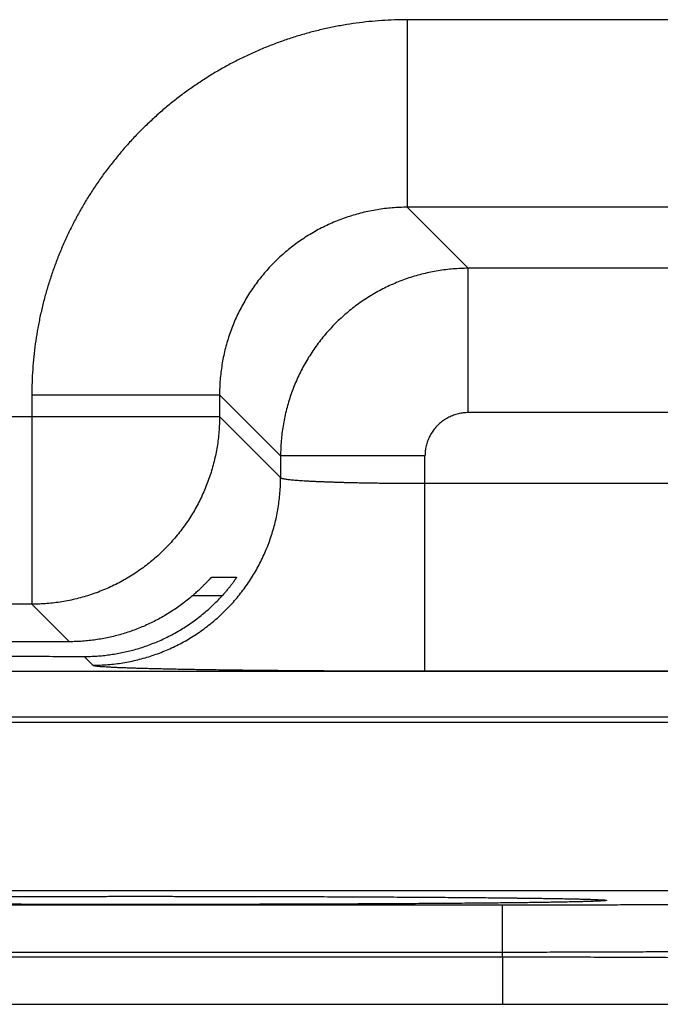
# Model space of a CAD drawing. Header units: inches. Extents: x 0 to 34, y 0 to 22.
# Tile 60 of 105: x 16.65 to 16.916, y 15.515 to 15.924. Entities that reach past the tile are written whole.
import ezdxf

# ---------------------------------------------------------------- set-up
doc = ezdxf.new("R2010")
doc.units = ezdxf.units.IN
doc.header["$LTSCALE"] = 1.87
doc.header["$MEASUREMENT"] = 0
doc.layers.get('0').update_dxf_attribs({"linetype": 'CONTINUOUS'})

msp = doc.modelspace()

# ---------------------------------------------------------------- linework, layer by layer
at = {"color": 7, "linetype": 'CONTINUOUS'}
for p, q in [((16.96164, 15.92414), (16.81133, 15.92414)), ((16.81133, 15.92414), (16.81133, 15.84616)), ((16.96164, 15.84616), (16.81133, 15.84616)), ((16.81133, 15.84616), (16.8367, 15.82079)), ((16.93627, 15.82079), (16.8367, 15.82079)), ((16.8367, 15.7608), (16.8367, 15.82079)), ((16.65535, 15.76817), (16.73334, 15.76817)), ((16.65535, 15.76817), (16.65535, 15.68116)), ((16.73334, 15.76817), (16.75871, 15.7428)), ((16.73334, 15.76817), (16.73334, 15.75914)), ((16.10963, 15.75914), (16.73334, 15.75914)), ((16.73334, 15.75914), (16.75871, 15.73377)), ((16.93627, 15.7608), (16.8367, 15.7608)), ((16.8187, 15.7428), (16.75871, 15.7428)), ((16.75871, 15.7428), (16.75871, 15.73377)), ((16.8187, 15.65342), (16.8187, 15.7428)), ((16.8187, 15.73141), (16.95427, 15.73141)), ((16.73009, 15.69238), (16.74039, 15.69238)), ((16.65535, 15.68116), (16.18762, 15.68116)), ((16.65535, 15.68116), (16.67095, 15.66556)), ((16.73441, 15.68465), (16.72204, 15.68465)), ((16.67707, 15.65944), (16.68072, 15.65579)), ((13.47889, 15.65334), (20.86918, 15.65334)), ((16.8187, 15.65342), (16.95427, 15.65342)), ((13.47889, 15.63433), (20.86918, 15.63433)), ((16.36181, 15.63217), (17.03916, 15.63217)), ((16.40025, 15.56217), (17.00072, 15.56217)), ((16.64529, 15.55965), (16.65736, 15.55968)), ((16.65736, 15.55968), (16.66962, 15.5597)), ((16.66962, 15.5597), (16.682, 15.55971)), ((16.682, 15.55971), (16.69446, 15.55972)), ((16.69446, 15.55972), (16.70648, 15.55972)), ((16.70648, 15.55972), (16.71893, 15.55971)), ((16.71893, 15.55971), (16.73131, 15.5597)), ((16.73131, 15.5597), (16.74355, 15.55968)), ((16.74355, 15.55968), (16.75562, 15.55965)), ((16.75562, 15.55965), (16.76746, 15.55961)), ((16.76746, 15.55961), (16.77903, 15.55957)), ((16.77903, 15.55957), (16.79026, 15.55953)), ((16.79026, 15.55953), (16.8011, 15.55947)), ((16.8011, 15.55947), (16.81158, 15.55941)), ((16.81158, 15.55941), (16.8211, 15.55935)), ((16.8211, 15.55935), (16.83306, 15.55926)), ((16.83306, 15.55926), (16.84257, 15.55918)), ((16.84257, 15.55918), (16.85037, 15.5591)), ((16.85037, 15.5591), (16.85699, 15.55902)), ((16.85699, 15.55902), (16.86269, 15.55895)), ((16.86269, 15.55895), (16.86904, 15.55886)), ((16.86904, 15.55886), (16.87412, 15.55878)), ((16.87412, 15.55878), (16.87817, 15.5587)), ((16.87817, 15.5587), (16.88147, 15.55863)), ((16.88147, 15.55863), (16.88416, 15.55856)), ((16.88416, 15.55856), (16.8863, 15.5585)), ((16.8863, 15.5585), (16.888, 15.55844)), ((16.888, 15.55844), (16.88933, 15.55839)), ((16.88933, 15.55839), (16.89014, 15.55836)), ((16.89014, 15.55836), (16.89078, 15.55833)), ((16.89078, 15.55833), (16.89112, 15.55831)), ((16.89112, 15.55831), (16.89139, 15.55829)), ((16.89139, 15.55829), (16.89161, 15.55828)), ((16.89161, 15.55828), (16.89177, 15.55827)), ((16.89192, 15.55825), (16.89196, 15.55825)), ((16.55012, 15.55618), (16.85085, 15.55618)), ((16.85085, 15.53653), (16.85085, 15.55618)), ((16.55009, 15.53461), (16.85088, 15.53461)), ((16.55012, 15.53653), (16.85085, 15.53653)), ((16.85088, 15.53461), (16.85088, 15.51495)), ((16.538, 15.51495), (16.85088, 15.51495)), ((16.85088, 15.51495), (16.86294, 15.51495)), ((16.86294, 15.51495), (16.8752, 15.51494)), ((16.8752, 15.51494), (16.88735, 15.51492)), ((16.88735, 15.51492), (16.89934, 15.5149)), ((16.89934, 15.5149), (16.91113, 15.51487)), ((16.91113, 15.51487), (16.92267, 15.51483))]:
    msp.add_line(p, q, dxfattribs=at)
msp.add_lwpolyline([(16.89177, 15.55827), (16.89189, 15.55826), (16.89192, 15.55825)], dxfattribs=at)
for points, knots in [([(16.81133, 15.92414), (16.80956, 15.92414), (16.80602, 15.92408), (16.8007, 15.92381), (16.7954, 15.92336), (16.79011, 15.92273), (16.78484, 15.92191), (16.77961, 15.92092), (16.77442, 15.91975), (16.76926, 15.9184), (16.76415, 15.91687), (16.7591, 15.91517), (16.75411, 15.9133), (16.74919, 15.91127), (16.74434, 15.90906), (16.73956, 15.90669), (16.73488, 15.90416), (16.73028, 15.90147), (16.72577, 15.89863), (16.72137, 15.89563), (16.71707, 15.89248), (16.71288, 15.88919), (16.7088, 15.88576), (16.70485, 15.88219), (16.70102, 15.87849), (16.69731, 15.87466), (16.69374, 15.8707), (16.69031, 15.86663), (16.68702, 15.86244), (16.68387, 15.85814), (16.68088, 15.85373), (16.67803, 15.84923), (16.67534, 15.84463), (16.67281, 15.83994), (16.67044, 15.83517), (16.66823, 15.83032), (16.6662, 15.8254), (16.66433, 15.82041), (16.66263, 15.81535), (16.6611, 15.81025), (16.65975, 15.80509), (16.65858, 15.79989), (16.65759, 15.79466), (16.65677, 15.78939), (16.65614, 15.7841), (16.65568, 15.7788), (16.65541, 15.77348), (16.65535, 15.76994), (16.65535, 15.76817)], [0, 0, 0, 0, 0.021674, 0.043382, 0.065114, 0.086856, 0.1086, 0.130336, 0.152071, 0.173813, 0.195563, 0.217317, 0.239068, 0.260813, 0.282556, 0.304297, 0.326038, 0.347781, 0.369524, 0.391267, 0.41301, 0.434752, 0.456495, 0.478238, 0.49998, 0.521722, 0.543464, 0.565206, 0.586949, 0.608692, 0.630435, 0.652178, 0.673921, 0.695664, 0.717407, 0.739147, 0.760889, 0.782637, 0.80439, 0.826143, 0.847888, 0.869627, 0.891369, 0.913119, 0.934867, 0.956604, 0.978319, 1, 1, 1, 1]), ([(16.81133, 15.84616), (16.81028, 15.84616), (16.80819, 15.84611), (16.80505, 15.84593), (16.80192, 15.84561), (16.79881, 15.84517), (16.79572, 15.84461), (16.79266, 15.84392), (16.78962, 15.8431), (16.78662, 15.84217), (16.78366, 15.84112), (16.78074, 15.83994), (16.77788, 15.83865), (16.77506, 15.83725), (16.77231, 15.83573), (16.76962, 15.83411), (16.767, 15.83238), (16.76445, 15.83054), (16.76198, 15.8286), (16.75958, 15.82657), (16.75728, 15.82444), (16.75506, 15.82222), (16.75293, 15.81991), (16.75089, 15.81752), (16.74896, 15.81505), (16.74712, 15.8125), (16.74539, 15.80988), (16.74377, 15.80719), (16.74225, 15.80444), (16.74085, 15.80163), (16.73956, 15.79876), (16.73839, 15.79585), (16.73733, 15.79289), (16.7364, 15.78989), (16.73558, 15.78685), (16.73489, 15.78378), (16.73433, 15.78069), (16.73389, 15.77758), (16.73357, 15.77445), (16.73338, 15.77131), (16.73334, 15.76922), (16.73334, 15.76817)], [0, 0, 0, 0, 0.025647, 0.051286, 0.076918, 0.102552, 0.128192, 0.153843, 0.179498, 0.205149, 0.230795, 0.256441, 0.282089, 0.307735, 0.33338, 0.359022, 0.384665, 0.410308, 0.435946, 0.461576, 0.487202, 0.512829, 0.538458, 0.564084, 0.589706, 0.615324, 0.640941, 0.666562, 0.69219, 0.717826, 0.743466, 0.769105, 0.794746, 0.820394, 0.846049, 0.871707, 0.897363, 0.923018, 0.948674, 0.974334, 1, 1, 1, 1]), ([(16.8367, 15.82079), (16.83565, 15.82079), (16.83356, 15.82074), (16.83042, 15.82055), (16.82729, 15.82024), (16.82418, 15.81979), (16.82109, 15.81923), (16.81803, 15.81854), (16.81499, 15.81772), (16.81199, 15.81679), (16.80904, 15.81573), (16.80612, 15.81456), (16.80326, 15.81327), (16.80045, 15.81186), (16.79769, 15.81035), (16.79501, 15.80872), (16.79239, 15.80699), (16.78984, 15.80515), (16.78736, 15.80322), (16.78497, 15.80118), (16.78266, 15.79905), (16.78044, 15.79683), (16.77831, 15.79452), (16.77627, 15.79213), (16.77434, 15.78965), (16.7725, 15.7871), (16.77077, 15.78448), (16.76914, 15.78179), (16.76763, 15.77904), (16.76622, 15.77623), (16.76493, 15.77337), (16.76376, 15.77045), (16.76271, 15.76749), (16.76177, 15.7645), (16.76096, 15.76146), (16.76027, 15.7584), (16.7597, 15.75531), (16.75926, 15.7522), (16.75894, 15.74907), (16.75875, 15.74594), (16.75871, 15.74385), (16.75871, 15.7428)], [0, 0, 0, 0, 0.025642, 0.051287, 0.076933, 0.102577, 0.128221, 0.153864, 0.179508, 0.205152, 0.230796, 0.256439, 0.282081, 0.307723, 0.333364, 0.359006, 0.384649, 0.410291, 0.435933, 0.461576, 0.487218, 0.51286, 0.538502, 0.564145, 0.589787, 0.615429, 0.64107, 0.666709, 0.692347, 0.717985, 0.743625, 0.769266, 0.794909, 0.820554, 0.846199, 0.87184, 0.897475, 0.923106, 0.948736, 0.974367, 1, 1, 1, 1]), ([(16.73334, 15.75914), (16.73334, 15.7581), (16.7333, 15.756), (16.73311, 15.75287), (16.73279, 15.74974), (16.73235, 15.74663), (16.73178, 15.74354), (16.73109, 15.74048), (16.73028, 15.73744), (16.72934, 15.73445), (16.72829, 15.73149), (16.72711, 15.72857), (16.72582, 15.72571), (16.72442, 15.7229), (16.7229, 15.72015), (16.72128, 15.71746), (16.71954, 15.71484), (16.71771, 15.71229), (16.71577, 15.70981), (16.71373, 15.70742), (16.7116, 15.70511), (16.70938, 15.70289), (16.70707, 15.70076), (16.70468, 15.69873), (16.70221, 15.69679), (16.69966, 15.69495), (16.69704, 15.69322), (16.69435, 15.69159), (16.6916, 15.69008), (16.68879, 15.68867), (16.68592, 15.68738), (16.68301, 15.68621), (16.68005, 15.68515), (16.67705, 15.68422), (16.67402, 15.68341), (16.67095, 15.68272), (16.66786, 15.68215), (16.66475, 15.68171), (16.66163, 15.68139), (16.65849, 15.6812), (16.6564, 15.68116), (16.65535, 15.68116)], [0, 0, 0, 0, 0.025639, 0.051279, 0.076919, 0.102559, 0.1282, 0.153841, 0.179482, 0.205123, 0.230765, 0.256407, 0.282049, 0.307691, 0.333334, 0.358976, 0.384619, 0.410262, 0.435905, 0.461548, 0.487191, 0.512834, 0.538477, 0.56412, 0.589763, 0.615405, 0.641048, 0.666691, 0.692333, 0.717975, 0.743617, 0.769259, 0.794901, 0.820542, 0.846183, 0.871823, 0.897465, 0.923105, 0.94874, 0.974371, 1, 1, 1, 1]), ([(16.8367, 15.7608), (16.83635, 15.7608), (16.83565, 15.76078), (16.83461, 15.76069), (16.83358, 15.76053), (16.83255, 15.76032), (16.83154, 15.76005), (16.83055, 15.75972), (16.82957, 15.75934), (16.82862, 15.75889), (16.8277, 15.7584), (16.82681, 15.75785), (16.82595, 15.75725), (16.82512, 15.7566), (16.82434, 15.7559), (16.8236, 15.75516), (16.8229, 15.75437), (16.82225, 15.75355), (16.82165, 15.75269), (16.8211, 15.7518), (16.8206, 15.75088), (16.82016, 15.74993), (16.81978, 15.74895), (16.81945, 15.74796), (16.81917, 15.74695), (16.81896, 15.74592), (16.81881, 15.74488), (16.81872, 15.74384), (16.8187, 15.74315), (16.8187, 15.7428)], [0, 0, 0, 0, 0.036865, 0.073814, 0.110818, 0.147858, 0.184913, 0.221976, 0.259046, 0.296117, 0.333178, 0.370225, 0.407271, 0.44433, 0.4814, 0.51847, 0.555531, 0.592581, 0.629625, 0.666676, 0.703746, 0.740822, 0.777885, 0.814942, 0.852009, 0.889079, 0.926122, 0.963108, 1, 1, 1, 1]), ([(16.68072, 15.65579), (16.68177, 15.65579), (16.68386, 15.65583), (16.687, 15.65602), (16.69012, 15.65634), (16.69323, 15.65678), (16.69632, 15.65735), (16.69939, 15.65804), (16.70242, 15.65885), (16.70542, 15.65979), (16.70838, 15.66084), (16.71129, 15.66202), (16.71416, 15.6633), (16.71697, 15.66471), (16.71972, 15.66622), (16.72241, 15.66785), (16.72503, 15.66958), (16.72758, 15.67142), (16.73005, 15.67336), (16.73244, 15.67539), (16.73475, 15.67752), (16.73697, 15.67974), (16.7391, 15.68205), (16.74114, 15.68445), (16.74308, 15.68692), (16.74491, 15.68947), (16.74665, 15.69209), (16.74827, 15.69478), (16.74979, 15.69753), (16.75119, 15.70034), (16.75248, 15.7032), (16.75366, 15.70612), (16.75471, 15.70908), (16.75565, 15.71208), (16.75646, 15.71511), (16.75715, 15.71817), (16.75772, 15.72126), (16.75816, 15.72437), (16.75848, 15.7275), (16.75867, 15.73063), (16.75871, 15.73273), (16.75871, 15.73377)], [0, 0, 0, 0, 0.025639, 0.051278, 0.076917, 0.102557, 0.128197, 0.153837, 0.179478, 0.205119, 0.23076, 0.256401, 0.282043, 0.307684, 0.333326, 0.358968, 0.38461, 0.410253, 0.435895, 0.461538, 0.48718, 0.512822, 0.538465, 0.564107, 0.58975, 0.615392, 0.641034, 0.666676, 0.692318, 0.717959, 0.743601, 0.769242, 0.794883, 0.820523, 0.846164, 0.871804, 0.897444, 0.923083, 0.948722, 0.974361, 1, 1, 1, 1]), ([(16.75871, 15.73377), (16.75873, 15.73373), (16.75883, 15.73365), (16.75905, 15.73355), (16.75938, 15.73345), (16.75982, 15.73335), (16.76036, 15.73325), (16.76101, 15.73315), (16.76177, 15.73305), (16.76264, 15.73296), (16.76361, 15.73286), (16.76469, 15.73277), (16.76586, 15.73267), (16.76713, 15.73258), (16.7685, 15.7325), (16.76996, 15.73241), (16.77151, 15.73233), (16.77315, 15.73225), (16.77488, 15.73217), (16.77668, 15.7321), (16.77857, 15.73203), (16.78053, 15.73196), (16.78256, 15.73189), (16.78466, 15.73183), (16.78682, 15.73178), (16.78904, 15.73172), (16.79131, 15.73167), (16.79363, 15.73163), (16.796, 15.73159), (16.79842, 15.73155), (16.80087, 15.73152), (16.80336, 15.73149), (16.80587, 15.73146), (16.80841, 15.73144), (16.81096, 15.73143), (16.81353, 15.73142), (16.81611, 15.73141), (16.81784, 15.73141), (16.8187, 15.73141)], [0, 0, 0, 0, 0.002412, 0.006347, 0.012, 0.019422, 0.028624, 0.039605, 0.052353, 0.066853, 0.083083, 0.10101, 0.1206, 0.141814, 0.164616, 0.188968, 0.214826, 0.242141, 0.270861, 0.300932, 0.332297, 0.364904, 0.398698, 0.433615, 0.469577, 0.506507, 0.544336, 0.583003, 0.622445, 0.662597, 0.703389, 0.744742, 0.786566, 0.828775, 0.871297, 0.914058, 0.956985, 1, 1, 1, 1]), ([(16.72204, 15.68465), (16.72229, 15.68486), (16.72278, 15.68529), (16.72349, 15.68592), (16.72417, 15.68654), (16.72482, 15.68714), (16.72543, 15.68772), (16.72599, 15.68827), (16.72652, 15.68878), (16.72701, 15.68927), (16.72746, 15.68972), (16.72786, 15.69013), (16.72823, 15.69051), (16.72856, 15.69085), (16.72885, 15.69115), (16.72911, 15.69142), (16.72934, 15.69165), (16.72953, 15.69185), (16.72969, 15.69202), (16.72982, 15.69215), (16.72992, 15.69225), (16.73, 15.69232), (16.73005, 15.69236), (16.73008, 15.69238), (16.73009, 15.69238)], [0, 0, 0, 0, 0.088193, 0.173925, 0.256575, 0.335588, 0.410626, 0.4814, 0.547596, 0.609104, 0.665839, 0.717807, 0.764969, 0.807425, 0.845212, 0.878499, 0.907368, 0.932011, 0.952562, 0.96919, 0.982083, 0.991387, 0.997292, 1, 1, 1, 1]), ([(16.74039, 15.69238), (16.74039, 15.69238), (16.74039, 15.69235), (16.74037, 15.69232), (16.74033, 15.69223), (16.74027, 15.69213), (16.74018, 15.69199), (16.74007, 15.69181), (16.73993, 15.6916), (16.73977, 15.69136), (16.73958, 15.69108), (16.73936, 15.69076), (16.73911, 15.69041), (16.73883, 15.69002), (16.73852, 15.68961), (16.73818, 15.68915), (16.73781, 15.68867), (16.73741, 15.68816), (16.73697, 15.68762), (16.73651, 15.68706), (16.73602, 15.68647), (16.73551, 15.68587), (16.73497, 15.68526), (16.7346, 15.68485), (16.73441, 15.68465)], [0, 0, 0, 0, 0.001564, 0.006455, 0.015158, 0.027862, 0.044693, 0.065812, 0.091309, 0.121312, 0.155885, 0.195101, 0.238999, 0.287551, 0.340769, 0.398522, 0.46076, 0.527246, 0.597845, 0.672209, 0.750077, 0.830947, 0.914421, 1, 1, 1, 1]), ([(16.70048, 15.66301), (16.70138, 15.66329), (16.70316, 15.66388), (16.70581, 15.66488), (16.70843, 15.66597), (16.71102, 15.66717), (16.71358, 15.66847), (16.7161, 15.66987), (16.71858, 15.67137), (16.72101, 15.67298), (16.7234, 15.67468), (16.72573, 15.67648), (16.72801, 15.67838), (16.73022, 15.68037), (16.73236, 15.68246), (16.73373, 15.68391), (16.73441, 15.68465)], [0, 0, 0, 0, 0.069142, 0.138582, 0.208316, 0.27841, 0.348851, 0.419697, 0.490931, 0.562564, 0.634602, 0.707011, 0.779804, 0.852906, 0.926322, 1, 1, 1, 1]), ([(16.72204, 15.68465), (16.72132, 15.68402), (16.71985, 15.6828), (16.71758, 15.68105), (16.71527, 15.67939), (16.7129, 15.67783), (16.71049, 15.67636), (16.70804, 15.67498), (16.70556, 15.67369), (16.70304, 15.6725), (16.70134, 15.67177), (16.70048, 15.67142)], [0, 0, 0, 0, 0.113112, 0.225764, 0.33788, 0.4495, 0.560658, 0.67127, 0.781368, 0.890976, 1, 1, 1, 1]), ([(16.70048, 15.67142), (16.69962, 15.67107), (16.69789, 15.6704), (16.69527, 15.66948), (16.69263, 15.66866), (16.68996, 15.66794), (16.68728, 15.66731), (16.68459, 15.66678), (16.68188, 15.66634), (16.67916, 15.666), (16.67643, 15.66575), (16.67369, 15.6656), (16.67187, 15.66556), (16.67095, 15.66556)], [0, 0, 0, 0, 0.092045, 0.183763, 0.275114, 0.366132, 0.456967, 0.547658, 0.638188, 0.728594, 0.819036, 0.90951, 1, 1, 1, 1]), ([(16.67095, 15.66556), (16.66904, 15.66555), (16.66521, 15.66554), (16.6595, 15.66552), (16.65383, 15.66549), (16.64821, 15.66546), (16.64265, 15.66543), (16.63716, 15.6654), (16.63173, 15.66536), (16.62638, 15.66532), (16.62111, 15.66527), (16.61592, 15.66522), (16.61083, 15.66517), (16.60583, 15.66512), (16.60094, 15.66507), (16.59616, 15.66501), (16.59149, 15.66494), (16.58694, 15.66488), (16.58251, 15.66481), (16.57821, 15.66474), (16.57405, 15.66467), (16.57002, 15.6646), (16.56614, 15.66452), (16.5624, 15.66444), (16.55881, 15.66436), (16.55538, 15.66428), (16.55211, 15.6642), (16.54899, 15.66411), (16.54605, 15.66402), (16.54327, 15.66393), (16.54066, 15.66384), (16.53823, 15.66375), (16.53598, 15.66366), (16.5339, 15.66356), (16.53201, 15.66346), (16.5303, 15.66337), (16.52878, 15.66327), (16.52744, 15.66317), (16.52629, 15.66307), (16.52533, 15.66297), (16.52457, 15.66287), (16.52398, 15.66278), (16.52363, 15.66267), (16.52337, 15.66261), (16.52336, 15.66252), (16.52336, 15.66251)], [0, 0, 0, 0, 0.038942, 0.077629, 0.116005, 0.154044, 0.191694, 0.228914, 0.265673, 0.301916, 0.337619, 0.372733, 0.407219, 0.44105, 0.474173, 0.506568, 0.538191, 0.569004, 0.598986, 0.628089, 0.656294, 0.683565, 0.709868, 0.735184, 0.759475, 0.782722, 0.804899, 0.825975, 0.845938, 0.864755, 0.882414, 0.898894, 0.914172, 0.928239, 0.941074, 0.952667, 0.963006, 0.972076, 0.979874, 0.986389, 0.991619, 0.995564, 0.998233, 0.999681, 1, 1, 1, 1]), ([(16.52336, 15.66251), (16.52336, 15.66249), (16.52338, 15.66239), (16.52365, 15.66234), (16.52401, 15.66222), (16.52461, 15.66214), (16.52538, 15.66203), (16.52635, 15.66194), (16.52751, 15.66184), (16.52886, 15.66174), (16.53039, 15.66164), (16.53211, 15.66154), (16.53402, 15.66145), (16.5361, 15.66135), (16.53837, 15.66126), (16.54081, 15.66117), (16.54342, 15.66108), (16.54621, 15.66099), (16.54917, 15.6609), (16.55229, 15.66081), (16.55557, 15.66073), (16.55901, 15.66065), (16.56261, 15.66056), (16.56635, 15.66049), (16.57024, 15.66041), (16.57428, 15.66034), (16.57845, 15.66026), (16.58276, 15.6602), (16.58719, 15.66013), (16.59175, 15.66007), (16.59642, 15.66), (16.60121, 15.65995), (16.60611, 15.65989), (16.61111, 15.65984), (16.61621, 15.65979), (16.6214, 15.65974), (16.62668, 15.6597), (16.63203, 15.65965), (16.63747, 15.65962), (16.64297, 15.65958), (16.64853, 15.65955), (16.65415, 15.65952), (16.65982, 15.6595), (16.66554, 15.65948), (16.67129, 15.65946), (16.67514, 15.65945), (16.67707, 15.65944)], [0, 0, 0, 0, 0.000359, 0.001812, 0.004445, 0.008302, 0.013394, 0.01972, 0.027276, 0.036057, 0.046051, 0.057252, 0.069645, 0.083217, 0.097957, 0.113843, 0.130865, 0.148999, 0.168226, 0.18853, 0.20988, 0.232262, 0.255647, 0.280006, 0.305322, 0.331557, 0.35869, 0.38669, 0.415519, 0.44516, 0.475565, 0.506712, 0.538564, 0.571079, 0.604236, 0.637985, 0.672297, 0.707135, 0.742451, 0.778223, 0.814397, 0.85094, 0.887817, 0.924973, 0.962385, 1, 1, 1, 1]), ([(16.67707, 15.65944), (16.67795, 15.65944), (16.67971, 15.65947), (16.68235, 15.65959), (16.68498, 15.65981), (16.6876, 15.66012), (16.6902, 15.66052), (16.6928, 15.661), (16.69538, 15.66158), (16.69794, 15.66224), (16.69964, 15.66274), (16.70048, 15.66301)], [0, 0, 0, 0, 0.111186, 0.222222, 0.333099, 0.443931, 0.554826, 0.665779, 0.776903, 0.88831, 1, 1, 1, 1]), ([(16.68072, 15.65579), (16.68077, 15.65574), (16.68095, 15.65568), (16.68129, 15.6556), (16.6818, 15.65552), (16.68249, 15.65544), (16.68334, 15.65536), (16.68437, 15.65528), (16.68556, 15.65519), (16.68691, 15.65511), (16.68844, 15.65503), (16.69012, 15.65495), (16.69196, 15.65487), (16.69396, 15.6548), (16.69612, 15.65472), (16.69843, 15.65465), (16.70089, 15.65457), (16.7035, 15.6545), (16.70625, 15.65443), (16.70914, 15.65436), (16.71217, 15.6543), (16.71533, 15.65423), (16.71862, 15.65417), (16.72203, 15.65411), (16.72556, 15.65405), (16.72921, 15.65399), (16.73298, 15.65394), (16.73684, 15.65389), (16.74081, 15.65384), (16.74488, 15.65379), (16.74904, 15.65375), (16.75329, 15.65371), (16.75762, 15.65367), (16.76202, 15.65363), (16.76649, 15.6536), (16.77103, 15.65357), (16.77563, 15.65354), (16.78029, 15.65351), (16.78499, 15.65349), (16.78973, 15.65347), (16.79451, 15.65346), (16.79931, 15.65344), (16.80415, 15.65343), (16.80899, 15.65343), (16.81385, 15.65342), (16.81708, 15.65342), (16.8187, 15.65342)], [0, 0, 0, 0, 0.00138, 0.003934, 0.007707, 0.012704, 0.018923, 0.02636, 0.035008, 0.04486, 0.055902, 0.068115, 0.081484, 0.095997, 0.111639, 0.12839, 0.146224, 0.165119, 0.185056, 0.206011, 0.227957, 0.250861, 0.274695, 0.299435, 0.325051, 0.35151, 0.378773, 0.406807, 0.435582, 0.465062, 0.495208, 0.525979, 0.557338, 0.589247, 0.621671, 0.654572, 0.687911, 0.72164, 0.755703, 0.790057, 0.824673, 0.859519, 0.89454, 0.929672, 0.964848, 1, 1, 1, 1]), ([(16.70048, 15.55634), (16.6984, 15.55634), (16.69422, 15.55634), (16.68797, 15.55634), (16.68172, 15.55635), (16.67549, 15.55635), (16.66928, 15.55636), (16.66311, 15.55637), (16.65697, 15.55638), (16.65089, 15.55639), (16.64485, 15.55641), (16.63888, 15.55643), (16.63296, 15.55644), (16.62712, 15.55646), (16.62136, 15.55649), (16.61568, 15.55651), (16.61008, 15.55653), (16.60459, 15.55656), (16.59919, 15.55659), (16.5939, 15.55662), (16.58872, 15.55665), (16.58366, 15.55668), (16.57872, 15.55671), (16.5739, 15.55675), (16.56923, 15.55679), (16.56468, 15.55682), (16.56029, 15.55686), (16.55603, 15.5569), (16.55193, 15.55694), (16.54799, 15.55699), (16.5442, 15.55703), (16.54058, 15.55707), (16.53713, 15.55712), (16.53385, 15.55717), (16.53074, 15.55721), (16.52781, 15.55726), (16.52507, 15.55731), (16.5225, 15.55736), (16.52013, 15.55741), (16.51794, 15.55746), (16.51594, 15.55751), (16.51414, 15.55757), (16.51253, 15.55762), (16.51112, 15.55767), (16.50991, 15.55773), (16.5089, 15.55777), (16.5081, 15.55784), (16.50746, 15.55787), (16.50711, 15.55796), (16.5068, 15.55794), (16.5068, 15.55812), (16.50711, 15.55809), (16.50746, 15.55819), (16.5081, 15.55822), (16.50862, 15.55826), (16.50895, 15.55828), (16.509, 15.55829)], [0, 0, 0, 0, 0.031939, 0.063881, 0.095782, 0.127596, 0.159279, 0.190788, 0.222091, 0.25316, 0.283965, 0.314473, 0.344648, 0.374462, 0.403887, 0.432895, 0.461447, 0.489509, 0.517054, 0.54406, 0.570501, 0.596345, 0.621559, 0.646117, 0.669999, 0.69318, 0.715637, 0.737342, 0.758273, 0.778407, 0.797726, 0.816208, 0.833834, 0.850587, 0.866447, 0.881397, 0.895423, 0.90851, 0.920646, 0.931816, 0.942008, 0.951212, 0.959419, 0.966621, 0.972811, 0.97798, 0.982125, 0.985243, 0.987334, 0.988409, 0.988689, 0.989763, 0.991855, 0.994973, 0.999117, 1, 1, 1, 1]), ([(16.509, 15.55829), (16.50928, 15.5583), (16.50997, 15.55834), (16.51112, 15.55839), (16.51253, 15.55844), (16.51414, 15.55849), (16.51594, 15.55854), (16.51794, 15.5586), (16.52013, 15.55865), (16.5225, 15.5587), (16.52507, 15.55875), (16.52781, 15.5588), (16.53074, 15.55884), (16.53385, 15.55889), (16.53713, 15.55894), (16.54058, 15.55898), (16.5442, 15.55903), (16.54799, 15.55907), (16.55193, 15.55911), (16.55603, 15.55916), (16.56029, 15.5592), (16.56468, 15.55923), (16.56923, 15.55927), (16.5739, 15.55931), (16.57872, 15.55934), (16.58366, 15.55938), (16.58872, 15.55941), (16.5939, 15.55944), (16.59919, 15.55947), (16.60458, 15.5595), (16.61008, 15.55952), (16.61568, 15.55955), (16.62136, 15.55957), (16.62712, 15.55959), (16.63296, 15.55961), (16.63888, 15.55963), (16.64485, 15.55965), (16.65089, 15.55966), (16.65698, 15.55968), (16.66311, 15.55969), (16.66928, 15.5597), (16.67549, 15.55971), (16.68172, 15.55971), (16.68797, 15.55972), (16.69422, 15.55972), (16.6984, 15.55972), (16.70048, 15.55972)], [0, 0, 0, 0, 0.004386, 0.010721, 0.018092, 0.026491, 0.035911, 0.046341, 0.057773, 0.070193, 0.083588, 0.097942, 0.113243, 0.129474, 0.14662, 0.16466, 0.183576, 0.203348, 0.223954, 0.245376, 0.267589, 0.290572, 0.314298, 0.338741, 0.363878, 0.389683, 0.416129, 0.443185, 0.470822, 0.499012, 0.527732, 0.556954, 0.586641, 0.616756, 0.647269, 0.678153, 0.709379, 0.74091, 0.77271, 0.804746, 0.836992, 0.869417, 0.901975, 0.934623, 0.967313, 1, 1, 1, 1]), ([(16.70048, 15.55972), (16.70257, 15.55972), (16.70674, 15.55972), (16.713, 15.55972), (16.71925, 15.55971), (16.72548, 15.55971), (16.73169, 15.5597), (16.73786, 15.55969), (16.74399, 15.55968), (16.75008, 15.55966), (16.75612, 15.55965), (16.76209, 15.55963), (16.768, 15.55961), (16.77385, 15.55959), (16.77961, 15.55957), (16.78529, 15.55955), (16.79089, 15.55952), (16.79638, 15.5595), (16.80178, 15.55947), (16.80707, 15.55944), (16.81225, 15.55941), (16.81731, 15.55938), (16.82225, 15.55934), (16.82706, 15.55931), (16.83174, 15.55927), (16.83628, 15.55923), (16.84068, 15.5592), (16.84494, 15.55916), (16.84904, 15.55911), (16.85298, 15.55907), (16.85677, 15.55903), (16.86039, 15.55898), (16.86384, 15.55894), (16.86712, 15.55889), (16.87023, 15.55884), (16.87316, 15.5588), (16.8759, 15.55875), (16.87847, 15.5587), (16.88084, 15.55865), (16.88303, 15.5586), (16.88503, 15.55854), (16.88683, 15.55849), (16.88844, 15.55844), (16.88985, 15.55839), (16.891, 15.55834), (16.89168, 15.5583), (16.89196, 15.55829)], [0, 0, 0, 0, 0.032688, 0.065381, 0.09803, 0.130591, 0.163018, 0.195266, 0.227304, 0.259103, 0.290631, 0.321855, 0.352739, 0.383253, 0.413369, 0.443058, 0.47228, 0.501001, 0.529192, 0.556832, 0.583894, 0.610344, 0.636151, 0.661286, 0.685729, 0.709455, 0.732439, 0.754654, 0.776076, 0.796683, 0.816455, 0.83537, 0.853411, 0.870556, 0.886789, 0.90209, 0.916444, 0.929838, 0.942259, 0.953691, 0.964123, 0.973542, 0.981941, 0.989313, 0.995648, 1, 1, 1, 1]), ([(16.89196, 15.55829), (16.89202, 15.55828), (16.89235, 15.55826), (16.89287, 15.55822), (16.89351, 15.55819), (16.89385, 15.55809), (16.89417, 15.55812), (16.89417, 15.55794), (16.89385, 15.55796), (16.89351, 15.55787), (16.89287, 15.55784), (16.89207, 15.55777), (16.89106, 15.55773), (16.88985, 15.55767), (16.88844, 15.55762), (16.88683, 15.55757), (16.88503, 15.55751), (16.88303, 15.55746), (16.88084, 15.55741), (16.87847, 15.55736), (16.8759, 15.55731), (16.87315, 15.55726), (16.87023, 15.55721), (16.86712, 15.55717), (16.86384, 15.55712), (16.86038, 15.55707), (16.85676, 15.55703), (16.85298, 15.55699), (16.84903, 15.55694), (16.84493, 15.5569), (16.84068, 15.55686), (16.83628, 15.55682), (16.83174, 15.55679), (16.82706, 15.55675), (16.82225, 15.55671), (16.81731, 15.55668), (16.81225, 15.55665), (16.80707, 15.55662), (16.80178, 15.55659), (16.79638, 15.55656), (16.79089, 15.55653), (16.78529, 15.55651), (16.77961, 15.55649), (16.77385, 15.55646), (16.768, 15.55644), (16.76209, 15.55643), (16.75612, 15.55641), (16.75008, 15.55639), (16.74399, 15.55638), (16.73786, 15.55637), (16.73169, 15.55636), (16.72548, 15.55635), (16.71925, 15.55635), (16.713, 15.55634), (16.70674, 15.55634), (16.70257, 15.55634), (16.70048, 15.55634)], [0, 0, 0, 0, 0.000917, 0.005061, 0.008178, 0.01027, 0.011345, 0.011624, 0.012699, 0.01479, 0.017909, 0.022053, 0.027222, 0.033411, 0.040613, 0.04882, 0.058024, 0.068215, 0.079385, 0.091521, 0.104608, 0.118634, 0.133583, 0.149443, 0.166195, 0.183822, 0.202305, 0.221623, 0.241757, 0.262687, 0.284391, 0.306847, 0.330029, 0.353912, 0.378472, 0.403685, 0.429524, 0.455958, 0.48296, 0.510503, 0.538564, 0.567115, 0.596122, 0.625546, 0.655359, 0.685535, 0.716045, 0.746853, 0.777923, 0.809225, 0.840731, 0.872412, 0.904224, 0.936122, 0.968063, 1, 1, 1, 1]), ([(16.85085, 15.55618), (16.85256, 15.55618), (16.85597, 15.55618), (16.86108, 15.55619), (16.86618, 15.55619), (16.87127, 15.55619), (16.87633, 15.5562), (16.88135, 15.55621), (16.88634, 15.55622), (16.8913, 15.55623), (16.8962, 15.55624), (16.90105, 15.55626), (16.90585, 15.55627), (16.91058, 15.55629), (16.91524, 15.55631), (16.91982, 15.55633), (16.92432, 15.55635), (16.92874, 15.55637), (16.93307, 15.5564), (16.9373, 15.55642), (16.94143, 15.55645), (16.94546, 15.55648), (16.94937, 15.5565), (16.95317, 15.55653), (16.95685, 15.55656), (16.96041, 15.5566), (16.96383, 15.55663), (16.96713, 15.55666), (16.97029, 15.5567), (16.97332, 15.55674), (16.9762, 15.55677), (16.97893, 15.55681), (16.98151, 15.55685), (16.98395, 15.55689), (16.98622, 15.55693), (16.98834, 15.55697), (16.9903, 15.55701), (16.9921, 15.55705), (16.99373, 15.55709), (16.99519, 15.55714), (16.99649, 15.55718), (16.99762, 15.55722), (16.99857, 15.55726), (16.99936, 15.55731), (16.99995, 15.55735), (17.00042, 15.55739), (17.00063, 15.55744), (17.0008, 15.55746), (17.0008, 15.55749)], [0, 0, 0, 0, 0.034116, 0.068221, 0.102261, 0.136182, 0.169931, 0.203461, 0.236747, 0.269767, 0.30249, 0.334865, 0.366841, 0.398384, 0.42946, 0.460037, 0.490076, 0.519543, 0.548402, 0.576624, 0.604175, 0.631023, 0.657134, 0.682477, 0.707025, 0.730748, 0.753619, 0.775614, 0.796707, 0.816869, 0.836077, 0.854309, 0.871548, 0.887772, 0.90296, 0.917094, 0.93016, 0.942145, 0.953035, 0.962811, 0.971459, 0.978973, 0.985349, 0.990581, 0.99466, 0.99758, 0.999347, 1, 1, 1, 1]), ([(16.85085, 15.53653), (16.85274, 15.53654), (16.85653, 15.53654), (16.8622, 15.53656), (16.86786, 15.53657), (16.87351, 15.53659), (16.87912, 15.5366), (16.88471, 15.53662), (16.89025, 15.53664), (16.89575, 15.53666), (16.9012, 15.53668), (16.9066, 15.5367), (16.91193, 15.53672), (16.91719, 15.53674), (16.92238, 15.53677), (16.92749, 15.53679), (16.93252, 15.53682), (16.93745, 15.53684), (16.94228, 15.53687), (16.94702, 15.5369), (16.95164, 15.53693), (16.95615, 15.53695), (16.96055, 15.53698), (16.96482, 15.53701), (16.96896, 15.53704), (16.97298, 15.53707), (16.97685, 15.53711), (16.98059, 15.53714), (16.98418, 15.53717), (16.98762, 15.5372), (16.99091, 15.53724), (16.99404, 15.53727), (16.99702, 15.5373), (16.99983, 15.53734), (17.00248, 15.53737), (17.00495, 15.5374), (17.00725, 15.53744), (17.00938, 15.53747), (17.01134, 15.53751), (17.01311, 15.53754), (17.0147, 15.53757), (17.01611, 15.53761), (17.01733, 15.53764), (17.01837, 15.53767), (17.01923, 15.5377), (17.01987, 15.53774), (17.02039, 15.53776), (17.02058, 15.53781), (17.02071, 15.53781)], [0, 0, 0, 0, 0.033448, 0.066862, 0.100201, 0.133425, 0.166497, 0.19938, 0.232039, 0.264438, 0.296543, 0.328315, 0.359716, 0.390712, 0.421272, 0.451361, 0.480946, 0.509991, 0.538463, 0.566332, 0.593571, 0.620147, 0.646028, 0.671185, 0.695589, 0.719218, 0.742045, 0.764046, 0.785197, 0.805473, 0.82485, 0.843306, 0.860821, 0.877378, 0.892957, 0.907539, 0.921107, 0.933647, 0.945146, 0.95559, 0.964967, 0.973266, 0.980477, 0.986594, 0.99161, 0.995518, 0.998315, 1, 1, 1, 1]), ([(16.85088, 15.53461), (16.85088, 15.53481), (16.85087, 15.53524), (16.85086, 15.53588), (16.85085, 15.53631), (16.85085, 15.53653)], [0, 0, 0, 0, 0.326582, 0.65987, 1, 1, 1, 1]), ([(16.85088, 15.53461), (16.85277, 15.5346), (16.85656, 15.53459), (16.86223, 15.53458), (16.86789, 15.53456), (16.87353, 15.53455), (16.87915, 15.53453), (16.88473, 15.53451), (16.89028, 15.53449), (16.89578, 15.53447), (16.90123, 15.53444), (16.90663, 15.53442), (16.91196, 15.53439), (16.91723, 15.53437), (16.92242, 15.53434), (16.92753, 15.53431), (16.93256, 15.53428), (16.93749, 15.53425), (16.94233, 15.53421), (16.94707, 15.53418), (16.9517, 15.53414), (16.95621, 15.53411), (16.96061, 15.53407), (16.96488, 15.53403), (16.96903, 15.534), (16.97304, 15.53396), (16.97692, 15.53392), (16.98066, 15.53388), (16.98425, 15.53383), (16.98769, 15.53379), (16.99098, 15.53375), (16.99412, 15.53371), (16.99709, 15.53366), (16.99991, 15.53362), (17.00255, 15.53358), (17.00503, 15.53353), (17.00733, 15.53349), (17.00946, 15.53344), (17.01142, 15.5334), (17.01319, 15.53335), (17.01478, 15.53331), (17.01619, 15.53326), (17.01742, 15.53322), (17.01845, 15.53317), (17.01931, 15.53313), (17.01996, 15.53308), (17.02047, 15.53305), (17.02067, 15.533), (17.02079, 15.53299)], [0, 0, 0, 0, 0.033435, 0.066827, 0.100144, 0.13335, 0.166408, 0.199283, 0.231936, 0.264329, 0.296426, 0.328192, 0.359594, 0.390598, 0.421165, 0.451259, 0.480848, 0.509901, 0.538385, 0.566265, 0.593506, 0.62008, 0.645961, 0.671122, 0.695534, 0.719169, 0.742, 0.764002, 0.78515, 0.805424, 0.824802, 0.843263, 0.860785, 0.877344, 0.892923, 0.907506, 0.921076, 0.933619, 0.945118, 0.955561, 0.964937, 0.973236, 0.980449, 0.986568, 0.991585, 0.995497, 0.998302, 1, 1, 1, 1])]:
    msp.add_open_spline(points, degree=3, knots=knots, dxfattribs=at)

doc.saveas('drawing.dxf')
